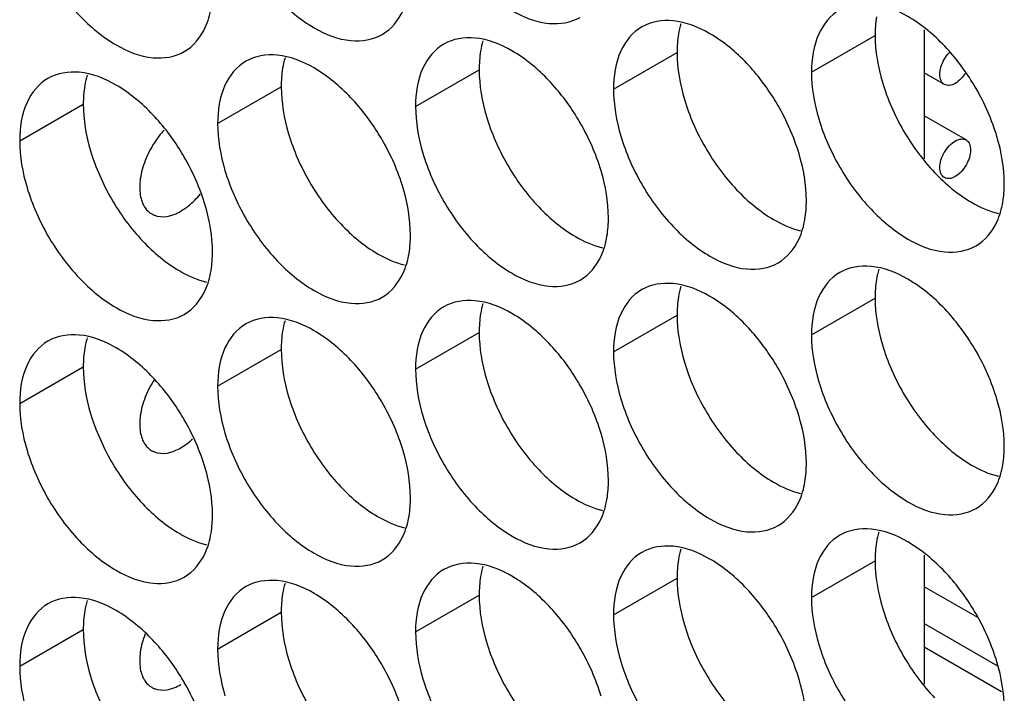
# Model space of a CAD drawing. Header units: inches. Extents: x 0 to 34, y 0 to 22.
# Tile 56 of 118: x 15.737 to 15.907, y 14.59 to 14.706. Entities that reach past the tile are written whole.
import ezdxf

# ---------------------------------------------------------------- set-up
doc = ezdxf.new("R2010")
doc.units = ezdxf.units.IN
doc.header["$LTSCALE"] = 1.87
doc.header["$MEASUREMENT"] = 0
doc.layers.get('0').update_dxf_attribs({"linetype": 'CONTINUOUS'})

msp = doc.modelspace()

# ---------------------------------------------------------------- linework, layer by layer
at = {"color": 3, "linetype": 'CONTINUOUS'}
for p, q in [((15.89302, 14.70407), (15.89302, 14.68183)), ((15.89302, 14.61344), (15.89302, 14.5912))]:
    msp.add_line(p, q, dxfattribs=at)
at = {"color": 7, "linetype": 'CONTINUOUS'}
for p, q in [((15.87358, 14.69676), (15.88454, 14.70309)), ((15.83946, 14.6938), (15.85042, 14.70013)), ((15.80534, 14.69084), (15.8163, 14.69717)), ((15.89648, 14.69464), (15.89302, 14.69663)), ((15.77123, 14.68789), (15.78219, 14.69422)), ((15.73711, 14.68493), (15.74807, 14.69126)), ((15.90023, 14.68506), (15.89302, 14.68922)), ((15.87358, 14.65145), (15.88454, 14.65777)), ((15.83946, 14.64849), (15.85042, 14.65482)), ((15.80534, 14.64553), (15.8163, 14.65186)), ((15.77123, 14.64257), (15.78219, 14.6489)), ((15.73711, 14.63961), (15.74807, 14.64594)), ((15.87358, 14.60613), (15.88454, 14.61246)), ((15.83946, 14.60317), (15.85042, 14.6095)), ((15.90223, 14.60267), (15.89302, 14.60798)), ((15.80534, 14.60022), (15.8163, 14.60654)), ((15.77123, 14.59726), (15.78219, 14.60359)), ((15.89302, 14.60165), (15.90565, 14.59436)), ((15.73711, 14.5943), (15.74807, 14.60063)), ((15.89302, 14.59763), (15.90634, 14.58994))]:
    msp.add_line(p, q, dxfattribs=at)
for points, knots in [([(15.80661, 14.72809), (15.80747, 14.72518), (15.80992, 14.71962), (15.81514, 14.71249), (15.82133, 14.7073), (15.82779, 14.70465), (15.83212, 14.7053), (15.83371, 14.70621)], [0, 0, 0, 0, 0.235115, 0.470233, 0.682481, 0.857347, 1, 1, 1, 1]), ([(15.77249, 14.72513), (15.77335, 14.72222), (15.77581, 14.71666), (15.78103, 14.70953), (15.78721, 14.70434), (15.79367, 14.70169), (15.79801, 14.70234), (15.79959, 14.70326)], [0, 0, 0, 0, 0.235115, 0.470233, 0.682481, 0.857347, 1, 1, 1, 1]), ([(15.73837, 14.72217), (15.73924, 14.71926), (15.74169, 14.7137), (15.74691, 14.70657), (15.75309, 14.70139), (15.75955, 14.69873), (15.76389, 14.69938), (15.76548, 14.7003)], [0, 0, 0, 0, 0.235115, 0.470233, 0.682481, 0.857347, 1, 1, 1, 1]), ([(15.79959, 14.70326), (15.80118, 14.70417), (15.8032, 14.7067), (15.80402, 14.70963), (15.80422, 14.71081)], [0, 0, 0, 0, 0.608607, 1, 1, 1, 1]), ([(15.89656, 14.70122), (15.89468, 14.7032), (15.89083, 14.70643), (15.88611, 14.70837), (15.88384, 14.70856)], [0, 0, 0, 0, 0.548282, 1, 1, 1, 1]), ([(15.76548, 14.7003), (15.76706, 14.70121), (15.76908, 14.70374), (15.76991, 14.70668), (15.7701, 14.70785)], [0, 0, 0, 0, 0.608607, 1, 1, 1, 1]), ([(15.87845, 14.70752), (15.87686, 14.7066), (15.87413, 14.70317), (15.87358, 14.699), (15.87358, 14.69676)], [0, 0, 0, 0, 0.44922, 1, 1, 1, 1]), ([(15.86244, 14.69826), (15.86056, 14.70024), (15.85671, 14.70347), (15.85199, 14.70541), (15.84972, 14.70561)], [0, 0, 0, 0, 0.548282, 1, 1, 1, 1]), ([(15.84433, 14.70456), (15.84274, 14.70364), (15.84001, 14.70022), (15.83946, 14.69605), (15.83946, 14.6938)], [0, 0, 0, 0, 0.44922, 1, 1, 1, 1]), ([(15.81021, 14.7016), (15.80862, 14.70069), (15.80589, 14.69726), (15.80534, 14.69309), (15.80534, 14.69084)], [0, 0, 0, 0, 0.44922, 1, 1, 1, 1]), ([(15.82832, 14.69531), (15.82644, 14.69729), (15.82259, 14.70051), (15.81787, 14.70245), (15.8156, 14.70265)], [0, 0, 0, 0, 0.548282, 1, 1, 1, 1]), ([(15.89648, 14.69464), (15.89622, 14.69479), (15.89579, 14.69533), (15.89564, 14.69644), (15.89586, 14.6977), (15.89643, 14.699), (15.89701, 14.69978), (15.89735, 14.70014), (15.89735, 14.70015)], [0, 0, 0, 0, 0.142091, 0.316307, 0.527769, 0.762021, 0.996277, 1, 1, 1, 1]), ([(15.77609, 14.69864), (15.7745, 14.69773), (15.77177, 14.6943), (15.77123, 14.69013), (15.77123, 14.68789)], [0, 0, 0, 0, 0.44922, 1, 1, 1, 1]), ([(15.7942, 14.69235), (15.79232, 14.69433), (15.78848, 14.69755), (15.78376, 14.69949), (15.78148, 14.69969)], [0, 0, 0, 0, 0.548282, 1, 1, 1, 1]), ([(15.76008, 14.68939), (15.75821, 14.69137), (15.75436, 14.6946), (15.74964, 14.69654), (15.74737, 14.69673)], [0, 0, 0, 0, 0.548282, 1, 1, 1, 1]), ([(15.90005, 14.69652), (15.89985, 14.69621), (15.89935, 14.69557), (15.89873, 14.69504), (15.89835, 14.69482)], [0, 0, 0, 0, 0.460588, 1, 1, 1, 1]), ([(15.74197, 14.69569), (15.74039, 14.69477), (15.73765, 14.69134), (15.73711, 14.68717), (15.73711, 14.68493)], [0, 0, 0, 0, 0.44922, 1, 1, 1, 1]), ([(15.89835, 14.69482), (15.89804, 14.69465), (15.89742, 14.69439), (15.89673, 14.69449), (15.89648, 14.69464)], [0, 0, 0, 0, 0.550728, 1, 1, 1, 1]), ([(15.90555, 14.68564), (15.90468, 14.68855), (15.9033, 14.6917), (15.90154, 14.69464), (15.90133, 14.69498)], [0, 0, 0, 0, 0.882712, 1, 1, 1, 1]), ([(15.87143, 14.68269), (15.87057, 14.68559), (15.86918, 14.68874), (15.86742, 14.69168), (15.86721, 14.69203)], [0, 0, 0, 0, 0.882712, 1, 1, 1, 1]), ([(15.83731, 14.67973), (15.83645, 14.68263), (15.83506, 14.68578), (15.8333, 14.68873), (15.83309, 14.68907)], [0, 0, 0, 0, 0.882712, 1, 1, 1, 1]), ([(15.87484, 14.68869), (15.87571, 14.68578), (15.87816, 14.68022), (15.88338, 14.67309), (15.88956, 14.6679), (15.89602, 14.66525), (15.90036, 14.6659), (15.90195, 14.66681)], [0, 0, 0, 0, 0.235115, 0.470233, 0.682481, 0.857347, 1, 1, 1, 1]), ([(15.76201, 14.68678), (15.76138, 14.6861), (15.76011, 14.68444), (15.75866, 14.68161), (15.75779, 14.67851), (15.75772, 14.67567), (15.75844, 14.67348), (15.75943, 14.67256), (15.75987, 14.6723)], [0, 0, 0, 0, 0.171018, 0.385037, 0.586418, 0.761602, 0.905913, 1, 1, 1, 1]), ([(15.80319, 14.67677), (15.80233, 14.67968), (15.80094, 14.68283), (15.79919, 14.68577), (15.79897, 14.68611)], [0, 0, 0, 0, 0.882712, 1, 1, 1, 1]), ([(15.84073, 14.68573), (15.84159, 14.68282), (15.84404, 14.67726), (15.84926, 14.67013), (15.85544, 14.66495), (15.8619, 14.66229), (15.86624, 14.66294), (15.86783, 14.66386)], [0, 0, 0, 0, 0.235115, 0.470233, 0.682481, 0.857347, 1, 1, 1, 1]), ([(15.89648, 14.67857), (15.89622, 14.67871), (15.89579, 14.67926), (15.89564, 14.68036), (15.89586, 14.68163), (15.89643, 14.68292), (15.89726, 14.68406), (15.89797, 14.68466), (15.89835, 14.68488)], [0, 0, 0, 0, 0.11765, 0.261899, 0.436986, 0.630945, 0.824906, 1, 1, 1, 1]), ([(15.89835, 14.68488), (15.89866, 14.68505), (15.89928, 14.68531), (15.89997, 14.68521), (15.90023, 14.68506)], [0, 0, 0, 0, 0.550728, 1, 1, 1, 1]), ([(15.90023, 14.68506), (15.90048, 14.68492), (15.90091, 14.68437), (15.90106, 14.68326), (15.90084, 14.682), (15.90027, 14.6807), (15.89944, 14.67957), (15.89873, 14.67897), (15.89835, 14.67875)], [0, 0, 0, 0, 0.11765, 0.261899, 0.436986, 0.630945, 0.824906, 1, 1, 1, 1]), ([(15.76908, 14.67381), (15.76821, 14.67672), (15.76682, 14.67987), (15.76507, 14.68281), (15.76486, 14.68315)], [0, 0, 0, 0, 0.882712, 1, 1, 1, 1]), ([(15.80661, 14.68277), (15.80747, 14.67987), (15.80992, 14.67431), (15.81514, 14.66717), (15.82133, 14.66199), (15.82779, 14.65933), (15.83212, 14.65998), (15.83371, 14.6609)], [0, 0, 0, 0, 0.235115, 0.470233, 0.682481, 0.857347, 1, 1, 1, 1]), ([(15.77249, 14.67981), (15.77335, 14.67691), (15.77581, 14.67135), (15.78103, 14.66421), (15.78721, 14.65903), (15.79367, 14.65638), (15.79801, 14.65703), (15.79959, 14.65794)], [0, 0, 0, 0, 0.235115, 0.470233, 0.682481, 0.857347, 1, 1, 1, 1]), ([(15.89835, 14.67875), (15.89804, 14.67857), (15.89742, 14.67832), (15.89673, 14.67842), (15.89648, 14.67857)], [0, 0, 0, 0, 0.550728, 1, 1, 1, 1]), ([(15.73837, 14.67686), (15.73924, 14.67395), (15.74169, 14.66839), (15.74691, 14.66126), (15.75309, 14.65607), (15.75955, 14.65342), (15.76389, 14.65407), (15.76548, 14.65498)], [0, 0, 0, 0, 0.235115, 0.470233, 0.682481, 0.857347, 1, 1, 1, 1]), ([(15.76486, 14.67279), (15.76575, 14.6733), (15.76694, 14.67427), (15.76796, 14.67539), (15.76827, 14.67577)], [0, 0, 0, 0, 0.675759, 1, 1, 1, 1]), ([(15.75987, 14.6723), (15.76001, 14.67221), (15.76081, 14.67182), (15.76264, 14.67173), (15.76412, 14.67236), (15.76486, 14.67279)], [0, 0, 0, 0, 0.09537, 0.504854, 1, 1, 1, 1]), ([(15.90195, 14.66681), (15.90353, 14.66773), (15.90555, 14.67026), (15.90638, 14.67319), (15.90657, 14.67436)], [0, 0, 0, 0, 0.608607, 1, 1, 1, 1]), ([(15.86783, 14.66386), (15.86942, 14.66477), (15.87143, 14.6673), (15.87226, 14.67024), (15.87245, 14.67141)], [0, 0, 0, 0, 0.608607, 1, 1, 1, 1]), ([(15.83371, 14.6609), (15.8353, 14.66181), (15.83732, 14.66434), (15.83814, 14.66728), (15.83833, 14.66845)], [0, 0, 0, 0, 0.608607, 1, 1, 1, 1]), ([(15.79959, 14.65794), (15.80118, 14.65886), (15.8032, 14.66139), (15.80402, 14.66432), (15.80422, 14.66549)], [0, 0, 0, 0, 0.608607, 1, 1, 1, 1]), ([(15.89656, 14.65591), (15.89468, 14.65789), (15.89083, 14.66111), (15.88611, 14.66305), (15.88384, 14.66325)], [0, 0, 0, 0, 0.548282, 1, 1, 1, 1]), ([(15.76548, 14.65498), (15.76706, 14.6559), (15.76908, 14.65843), (15.76991, 14.66136), (15.7701, 14.66253)], [0, 0, 0, 0, 0.608607, 1, 1, 1, 1]), ([(15.87845, 14.6622), (15.87686, 14.66129), (15.87413, 14.65786), (15.87358, 14.65369), (15.87358, 14.65145)], [0, 0, 0, 0, 0.44922, 1, 1, 1, 1]), ([(15.84433, 14.65925), (15.84274, 14.65833), (15.84001, 14.6549), (15.83946, 14.65073), (15.83946, 14.64849)], [0, 0, 0, 0, 0.44922, 1, 1, 1, 1]), ([(15.86244, 14.65295), (15.86056, 14.65493), (15.85671, 14.65816), (15.85199, 14.6601), (15.84972, 14.66029)], [0, 0, 0, 0, 0.548282, 1, 1, 1, 1]), ([(15.81021, 14.65629), (15.80862, 14.65537), (15.80589, 14.65194), (15.80534, 14.64777), (15.80534, 14.64553)], [0, 0, 0, 0, 0.44922, 1, 1, 1, 1]), ([(15.82832, 14.64999), (15.82644, 14.65197), (15.82259, 14.6552), (15.81787, 14.65714), (15.8156, 14.65733)], [0, 0, 0, 0, 0.548282, 1, 1, 1, 1]), ([(15.7942, 14.64703), (15.79232, 14.64902), (15.78848, 14.65224), (15.78376, 14.65418), (15.78148, 14.65438)], [0, 0, 0, 0, 0.548282, 1, 1, 1, 1]), ([(15.77609, 14.65333), (15.7745, 14.65241), (15.77177, 14.64899), (15.77123, 14.64482), (15.77123, 14.64257)], [0, 0, 0, 0, 0.44922, 1, 1, 1, 1]), ([(15.76008, 14.64408), (15.75821, 14.64606), (15.75436, 14.64928), (15.74964, 14.65122), (15.74737, 14.65142)], [0, 0, 0, 0, 0.548282, 1, 1, 1, 1]), ([(15.74197, 14.65037), (15.74039, 14.64946), (15.73765, 14.64603), (15.73711, 14.64186), (15.73711, 14.63961)], [0, 0, 0, 0, 0.44922, 1, 1, 1, 1]), ([(15.90555, 14.64033), (15.90468, 14.64324), (15.9033, 14.64639), (15.90154, 14.64933), (15.90133, 14.64967)], [0, 0, 0, 0, 0.882712, 1, 1, 1, 1]), ([(15.87143, 14.63737), (15.87057, 14.64028), (15.86918, 14.64343), (15.86742, 14.64637), (15.86721, 14.64671)], [0, 0, 0, 0, 0.882712, 1, 1, 1, 1]), ([(15.76032, 14.64376), (15.75969, 14.64279), (15.75866, 14.64078), (15.75779, 14.63769), (15.75772, 14.63485), (15.75844, 14.63265), (15.75943, 14.63173), (15.75987, 14.63147)], [0, 0, 0, 0, 0.258208, 0.501122, 0.712436, 0.886509, 1, 1, 1, 1]), ([(15.83731, 14.63441), (15.83645, 14.63732), (15.83506, 14.64047), (15.8333, 14.64341), (15.83309, 14.64375)], [0, 0, 0, 0, 0.882712, 1, 1, 1, 1]), ([(15.87484, 14.64337), (15.87571, 14.64047), (15.87816, 14.63491), (15.88338, 14.62777), (15.88956, 14.62259), (15.89602, 14.61994), (15.90036, 14.62058), (15.90195, 14.6215)], [0, 0, 0, 0, 0.235115, 0.470233, 0.682481, 0.857347, 1, 1, 1, 1]), ([(15.80319, 14.63146), (15.80233, 14.63436), (15.80094, 14.63751), (15.79919, 14.64045), (15.79897, 14.6408)], [0, 0, 0, 0, 0.882712, 1, 1, 1, 1]), ([(15.84073, 14.64042), (15.84159, 14.63751), (15.84404, 14.63195), (15.84926, 14.62482), (15.85544, 14.61963), (15.8619, 14.61698), (15.86624, 14.61763), (15.86783, 14.61854)], [0, 0, 0, 0, 0.235115, 0.470233, 0.682481, 0.857347, 1, 1, 1, 1]), ([(15.76908, 14.6285), (15.76821, 14.6314), (15.76682, 14.63455), (15.76507, 14.6375), (15.76486, 14.63784)], [0, 0, 0, 0, 0.882712, 1, 1, 1, 1]), ([(15.80661, 14.63746), (15.80747, 14.63455), (15.80992, 14.62899), (15.81514, 14.62186), (15.82133, 14.61667), (15.82779, 14.61402), (15.83212, 14.61467), (15.83371, 14.61558)], [0, 0, 0, 0, 0.235115, 0.470233, 0.682481, 0.857347, 1, 1, 1, 1]), ([(15.77249, 14.6345), (15.77335, 14.63159), (15.77581, 14.62603), (15.78103, 14.6189), (15.78721, 14.61372), (15.79367, 14.61106), (15.79801, 14.61171), (15.79959, 14.61263)], [0, 0, 0, 0, 0.235115, 0.470233, 0.682481, 0.857347, 1, 1, 1, 1]), ([(15.73837, 14.63154), (15.73924, 14.62864), (15.74169, 14.62308), (15.74691, 14.61594), (15.75309, 14.61076), (15.75955, 14.6081), (15.76389, 14.60875), (15.76548, 14.60967)], [0, 0, 0, 0, 0.235115, 0.470233, 0.682481, 0.857347, 1, 1, 1, 1]), ([(15.75987, 14.63147), (15.76001, 14.63139), (15.76081, 14.63099), (15.76264, 14.63091), (15.76412, 14.63154), (15.76486, 14.63197)], [0, 0, 0, 0, 0.09537, 0.504854, 1, 1, 1, 1]), ([(15.90195, 14.6215), (15.90353, 14.62242), (15.90555, 14.62495), (15.90638, 14.62788), (15.90657, 14.62905)], [0, 0, 0, 0, 0.608607, 1, 1, 1, 1]), ([(15.86783, 14.61854), (15.86942, 14.61946), (15.87143, 14.62199), (15.87226, 14.62492), (15.87245, 14.62609)], [0, 0, 0, 0, 0.608607, 1, 1, 1, 1]), ([(15.83371, 14.61558), (15.8353, 14.6165), (15.83732, 14.61903), (15.83814, 14.62196), (15.83833, 14.62313)], [0, 0, 0, 0, 0.608607, 1, 1, 1, 1]), ([(15.79959, 14.61263), (15.80118, 14.61354), (15.8032, 14.61607), (15.80402, 14.61901), (15.80422, 14.62018)], [0, 0, 0, 0, 0.608607, 1, 1, 1, 1]), ([(15.76548, 14.60967), (15.76706, 14.61058), (15.76908, 14.61311), (15.76991, 14.61605), (15.7701, 14.61722)], [0, 0, 0, 0, 0.608607, 1, 1, 1, 1]), ([(15.87845, 14.61689), (15.87686, 14.61597), (15.87413, 14.61255), (15.87358, 14.60838), (15.87358, 14.60613)], [0, 0, 0, 0, 0.44922, 1, 1, 1, 1]), ([(15.89656, 14.61059), (15.89468, 14.61257), (15.89083, 14.6158), (15.88611, 14.61774), (15.88384, 14.61794)], [0, 0, 0, 0, 0.548282, 1, 1, 1, 1]), ([(15.84433, 14.61393), (15.84274, 14.61302), (15.84001, 14.60959), (15.83946, 14.60542), (15.83946, 14.60317)], [0, 0, 0, 0, 0.44922, 1, 1, 1, 1]), ([(15.86244, 14.60763), (15.86056, 14.60962), (15.85671, 14.61284), (15.85199, 14.61478), (15.84972, 14.61498)], [0, 0, 0, 0, 0.548282, 1, 1, 1, 1]), ([(15.82832, 14.60468), (15.82644, 14.60666), (15.82259, 14.60988), (15.81787, 14.61182), (15.8156, 14.61202)], [0, 0, 0, 0, 0.548282, 1, 1, 1, 1]), ([(15.81021, 14.61097), (15.80862, 14.61006), (15.80589, 14.60663), (15.80534, 14.60246), (15.80534, 14.60022)], [0, 0, 0, 0, 0.44922, 1, 1, 1, 1]), ([(15.7942, 14.60172), (15.79232, 14.6037), (15.78848, 14.60693), (15.78376, 14.60887), (15.78148, 14.60906)], [0, 0, 0, 0, 0.548282, 1, 1, 1, 1]), ([(15.77609, 14.60802), (15.7745, 14.6071), (15.77177, 14.60367), (15.77123, 14.5995), (15.77123, 14.59726)], [0, 0, 0, 0, 0.44922, 1, 1, 1, 1]), ([(15.74197, 14.60506), (15.74039, 14.60414), (15.73765, 14.60071), (15.73711, 14.59654), (15.73711, 14.5943)], [0, 0, 0, 0, 0.44922, 1, 1, 1, 1]), ([(15.76008, 14.59876), (15.75821, 14.60074), (15.75436, 14.60397), (15.74964, 14.60591), (15.74737, 14.6061)], [0, 0, 0, 0, 0.548282, 1, 1, 1, 1]), ([(15.90555, 14.59502), (15.90468, 14.59792), (15.9033, 14.60107), (15.90154, 14.60401), (15.90133, 14.60436)], [0, 0, 0, 0, 0.882712, 1, 1, 1, 1]), ([(15.75874, 14.59985), (15.75834, 14.59883), (15.75779, 14.59686), (15.75772, 14.59402), (15.75844, 14.59183), (15.75943, 14.59091), (15.75987, 14.59065)], [0, 0, 0, 0, 0.327137, 0.612147, 0.846928, 1, 1, 1, 1]), ([(15.87143, 14.59206), (15.87057, 14.59496), (15.86918, 14.59811), (15.86742, 14.60106), (15.86721, 14.6014)], [0, 0, 0, 0, 0.882712, 1, 1, 1, 1]), ([(15.83731, 14.5891), (15.83645, 14.59201), (15.83506, 14.59516), (15.8333, 14.5981), (15.83309, 14.59844)], [0, 0, 0, 0, 0.882712, 1, 1, 1, 1]), ([(15.87484, 14.59806), (15.87571, 14.59515), (15.87816, 14.58959), (15.88338, 14.58246), (15.88956, 14.57728), (15.89602, 14.57462), (15.90036, 14.57527), (15.90195, 14.57619)], [0, 0, 0, 0, 0.235115, 0.470233, 0.682481, 0.857347, 1, 1, 1, 1]), ([(15.80319, 14.58614), (15.80233, 14.58905), (15.80094, 14.5922), (15.79919, 14.59514), (15.79897, 14.59548)], [0, 0, 0, 0, 0.882712, 1, 1, 1, 1]), ([(15.84073, 14.5951), (15.84159, 14.5922), (15.84404, 14.58664), (15.84926, 14.5795), (15.85544, 14.57432), (15.8619, 14.57166), (15.86624, 14.57231), (15.86783, 14.57323)], [0, 0, 0, 0, 0.235115, 0.470233, 0.682481, 0.857347, 1, 1, 1, 1]), ([(15.76908, 14.58318), (15.76821, 14.58609), (15.76682, 14.58924), (15.76507, 14.59218), (15.76486, 14.59252)], [0, 0, 0, 0, 0.882712, 1, 1, 1, 1]), ([(15.80661, 14.59214), (15.80747, 14.58924), (15.80992, 14.58368), (15.81514, 14.57654), (15.82133, 14.57136), (15.82779, 14.56871), (15.83212, 14.56935), (15.83371, 14.57027)], [0, 0, 0, 0, 0.235115, 0.470233, 0.682481, 0.857347, 1, 1, 1, 1]), ([(15.75987, 14.59065), (15.76001, 14.59056), (15.76081, 14.59017), (15.76264, 14.59009), (15.76412, 14.59071), (15.76486, 14.59114)], [0, 0, 0, 0, 0.09537, 0.504854, 1, 1, 1, 1])]:
    msp.add_open_spline(points, degree=3, knots=knots, dxfattribs=at)
for points in [[(15.84972, 14.70561), (15.84786, 14.70577), (15.84592, 14.70548), (15.84433, 14.70456)], [(15.8156, 14.70265), (15.81375, 14.70281), (15.8118, 14.70252), (15.81021, 14.7016)], [(15.90133, 14.69498), (15.89995, 14.69722), (15.89836, 14.69932), (15.89656, 14.70122)], [(15.78148, 14.69969), (15.77963, 14.69985), (15.77768, 14.69956), (15.77609, 14.69864)], [(15.86721, 14.69203), (15.86583, 14.69426), (15.86424, 14.69636), (15.86244, 14.69826)], [(15.74737, 14.69673), (15.74551, 14.69689), (15.74356, 14.6966), (15.74197, 14.69569)], [(15.87358, 14.69676), (15.87358, 14.69404), (15.87406, 14.69131), (15.87484, 14.68869)], [(15.83309, 14.68907), (15.83172, 14.6913), (15.83012, 14.6934), (15.82832, 14.69531)], [(15.83946, 14.6938), (15.83946, 14.69108), (15.83995, 14.68835), (15.84073, 14.68573)], [(15.79897, 14.68611), (15.7976, 14.68834), (15.79601, 14.69044), (15.7942, 14.69235)], [(15.80534, 14.69084), (15.80534, 14.68812), (15.80583, 14.68539), (15.80661, 14.68277)], [(15.76486, 14.68315), (15.76348, 14.68538), (15.76189, 14.68749), (15.76008, 14.68939)], [(15.77123, 14.68789), (15.77123, 14.68516), (15.77171, 14.68244), (15.77249, 14.67981)], [(15.73711, 14.68493), (15.73711, 14.68221), (15.73759, 14.67948), (15.73837, 14.67686)], [(15.90681, 14.67757), (15.90681, 14.6803), (15.90633, 14.68302), (15.90555, 14.68564)], [(15.8727, 14.67461), (15.8727, 14.67734), (15.87221, 14.68006), (15.87143, 14.68269)], [(15.83858, 14.67166), (15.83858, 14.67438), (15.83809, 14.67711), (15.83731, 14.67973)], [(15.80446, 14.6687), (15.80446, 14.67142), (15.80397, 14.67415), (15.80319, 14.67677)], [(15.90657, 14.67436), (15.90675, 14.67543), (15.90681, 14.6765), (15.90681, 14.67757)], [(15.87245, 14.67141), (15.87263, 14.67247), (15.8727, 14.67355), (15.8727, 14.67461)], [(15.77034, 14.66574), (15.77034, 14.66846), (15.76986, 14.67119), (15.76908, 14.67381)], [(15.83833, 14.66845), (15.83851, 14.66951), (15.83858, 14.67059), (15.83858, 14.67166)], [(15.80422, 14.66549), (15.80439, 14.66655), (15.80446, 14.66763), (15.80446, 14.6687)], [(15.7701, 14.66253), (15.77027, 14.66359), (15.77034, 14.66467), (15.77034, 14.66574)], [(15.88384, 14.66325), (15.88198, 14.66341), (15.88003, 14.66312), (15.87845, 14.6622)], [(15.84972, 14.66029), (15.84786, 14.66045), (15.84592, 14.66016), (15.84433, 14.65925)], [(15.8156, 14.65733), (15.81375, 14.65749), (15.8118, 14.6572), (15.81021, 14.65629)], [(15.90133, 14.64967), (15.89995, 14.6519), (15.89836, 14.654), (15.89656, 14.65591)], [(15.78148, 14.65438), (15.77963, 14.65454), (15.77768, 14.65425), (15.77609, 14.65333)], [(15.86721, 14.64671), (15.86583, 14.64894), (15.86424, 14.65104), (15.86244, 14.65295)], [(15.74737, 14.65142), (15.74551, 14.65158), (15.74356, 14.65129), (15.74197, 14.65037)], [(15.87358, 14.65145), (15.87358, 14.64872), (15.87406, 14.646), (15.87484, 14.64337)], [(15.83309, 14.64375), (15.83172, 14.64599), (15.83012, 14.64809), (15.82832, 14.64999)], [(15.83946, 14.64849), (15.83946, 14.64576), (15.83995, 14.64304), (15.84073, 14.64042)], [(15.79897, 14.6408), (15.7976, 14.64303), (15.79601, 14.64513), (15.7942, 14.64703)], [(15.76486, 14.63784), (15.76348, 14.64007), (15.76189, 14.64217), (15.76008, 14.64408)], [(15.80534, 14.64553), (15.80534, 14.64281), (15.80583, 14.64008), (15.80661, 14.63746)], [(15.77123, 14.64257), (15.77123, 14.63985), (15.77171, 14.63712), (15.77249, 14.6345)], [(15.73711, 14.63961), (15.73711, 14.63689), (15.73759, 14.63417), (15.73837, 14.63154)], [(15.90681, 14.63226), (15.90681, 14.63498), (15.90633, 14.63771), (15.90555, 14.64033)], [(15.8727, 14.6293), (15.8727, 14.63202), (15.87221, 14.63475), (15.87143, 14.63737)], [(15.83858, 14.62634), (15.83858, 14.62907), (15.83809, 14.63179), (15.83731, 14.63441)], [(15.76486, 14.63197), (15.7656, 14.63239), (15.76629, 14.63292), (15.76692, 14.63351)], [(15.90657, 14.62905), (15.90675, 14.63011), (15.90681, 14.63119), (15.90681, 14.63226)], [(15.80446, 14.62338), (15.80446, 14.62611), (15.80397, 14.62883), (15.80319, 14.63146)], [(15.87245, 14.62609), (15.87263, 14.62715), (15.8727, 14.62823), (15.8727, 14.6293)], [(15.77034, 14.62043), (15.77034, 14.62315), (15.76986, 14.62588), (15.76908, 14.6285)], [(15.83833, 14.62313), (15.83851, 14.6242), (15.83858, 14.62527), (15.83858, 14.62634)], [(15.80422, 14.62018), (15.80439, 14.62124), (15.80446, 14.62232), (15.80446, 14.62338)], [(15.7701, 14.61722), (15.77027, 14.61828), (15.77034, 14.61936), (15.77034, 14.62043)], [(15.88384, 14.61794), (15.88198, 14.6181), (15.88003, 14.6178), (15.87845, 14.61689)], [(15.84972, 14.61498), (15.84786, 14.61514), (15.84592, 14.61485), (15.84433, 14.61393)], [(15.8156, 14.61202), (15.81375, 14.61218), (15.8118, 14.61189), (15.81021, 14.61097)], [(15.90133, 14.60436), (15.89995, 14.60659), (15.89836, 14.60869), (15.89656, 14.61059)], [(15.78148, 14.60906), (15.77963, 14.60922), (15.77768, 14.60893), (15.77609, 14.60802)], [(15.86721, 14.6014), (15.86583, 14.60363), (15.86424, 14.60573), (15.86244, 14.60763)], [(15.74737, 14.6061), (15.74551, 14.60626), (15.74356, 14.60597), (15.74197, 14.60506)], [(15.87358, 14.60613), (15.87358, 14.60341), (15.87406, 14.60068), (15.87484, 14.59806)], [(15.83309, 14.59844), (15.83172, 14.60067), (15.83012, 14.60277), (15.82832, 14.60468)], [(15.83946, 14.60317), (15.83946, 14.60045), (15.83995, 14.59772), (15.84073, 14.5951)], [(15.79897, 14.59548), (15.7976, 14.59771), (15.79601, 14.59982), (15.7942, 14.60172)], [(15.80534, 14.60022), (15.80534, 14.59749), (15.80583, 14.59477), (15.80661, 14.59214)], [(15.76486, 14.59252), (15.76348, 14.59476), (15.76189, 14.59686), (15.76008, 14.59876)], [(15.77123, 14.59726), (15.77123, 14.59453), (15.77171, 14.59181), (15.77249, 14.58919)], [(15.90681, 14.58694), (15.90681, 14.58967), (15.90633, 14.59239), (15.90555, 14.59502)], [(15.73711, 14.5943), (15.73711, 14.59158), (15.73759, 14.58885), (15.73837, 14.58623)], [(15.8727, 14.58399), (15.8727, 14.58671), (15.87221, 14.58943), (15.87143, 14.59206)]]:
    msp.add_open_spline(points, degree=3, dxfattribs=at)
at = {"color": 3, "linetype": 'CONTINUOUS'}
for points in [[(15.85107, 14.70512), (15.8509, 14.70454), (15.85076, 14.70394), (15.85066, 14.70334)], [(15.88478, 14.7063), (15.88461, 14.70523), (15.88454, 14.70416), (15.88454, 14.70309)], [(15.85066, 14.70334), (15.85049, 14.70228), (15.85042, 14.7012), (15.85042, 14.70013)], [(15.81696, 14.70216), (15.81678, 14.70158), (15.81665, 14.70098), (15.81655, 14.70038)], [(15.88454, 14.70309), (15.88454, 14.70036), (15.88502, 14.69764), (15.8858, 14.69502)], [(15.81655, 14.70038), (15.81637, 14.69932), (15.8163, 14.69824), (15.8163, 14.69717)], [(15.85042, 14.70013), (15.85042, 14.69741), (15.85091, 14.69468), (15.85169, 14.69206)], [(15.78284, 14.69921), (15.78266, 14.69862), (15.78253, 14.69802), (15.78243, 14.69742)], [(15.78243, 14.69742), (15.78225, 14.69636), (15.78219, 14.69528), (15.78219, 14.69422)], [(15.8163, 14.69717), (15.8163, 14.69445), (15.81679, 14.69172), (15.81757, 14.6891)], [(15.74872, 14.69625), (15.74854, 14.69566), (15.74841, 14.69507), (15.74831, 14.69446)], [(15.74831, 14.69446), (15.74814, 14.6934), (15.74807, 14.69232), (15.74807, 14.69126)], [(15.78219, 14.69422), (15.78219, 14.69149), (15.78267, 14.68877), (15.78345, 14.68614)], [(15.74807, 14.69126), (15.74807, 14.68853), (15.74855, 14.68581), (15.74933, 14.68318)], [(15.88519, 14.66277), (15.88502, 14.66218), (15.88488, 14.66158), (15.88478, 14.66098)], [(15.88478, 14.66098), (15.88461, 14.65992), (15.88454, 14.65884), (15.88454, 14.65777)], [(15.85107, 14.65981), (15.8509, 14.65922), (15.85076, 14.65863), (15.85066, 14.65802)], [(15.85066, 14.65802), (15.85049, 14.65696), (15.85042, 14.65588), (15.85042, 14.65482)], [(15.88454, 14.65777), (15.88454, 14.65505), (15.88502, 14.65232), (15.8858, 14.6497)], [(15.81696, 14.65685), (15.81678, 14.65626), (15.81665, 14.65567), (15.81655, 14.65507)], [(15.81655, 14.65507), (15.81637, 14.654), (15.8163, 14.65293), (15.8163, 14.65186)], [(15.85042, 14.65482), (15.85042, 14.65209), (15.85091, 14.64937), (15.85169, 14.64674)], [(15.78284, 14.65389), (15.78266, 14.65331), (15.78253, 14.65271), (15.78243, 14.65211)], [(15.74872, 14.65093), (15.74854, 14.65035), (15.74841, 14.64975), (15.74831, 14.64915)], [(15.78243, 14.65211), (15.78225, 14.65105), (15.78219, 14.64997), (15.78219, 14.6489)], [(15.8163, 14.65186), (15.8163, 14.64913), (15.81679, 14.64641), (15.81757, 14.64379)], [(15.74831, 14.64915), (15.74814, 14.64809), (15.74807, 14.64701), (15.74807, 14.64594)], [(15.78219, 14.6489), (15.78219, 14.64618), (15.78267, 14.64345), (15.78345, 14.64083)], [(15.74807, 14.64594), (15.74807, 14.64322), (15.74855, 14.64049), (15.74933, 14.63787)], [(15.88519, 14.61745), (15.88502, 14.61687), (15.88488, 14.61627), (15.88478, 14.61567)], [(15.88478, 14.61567), (15.88461, 14.61461), (15.88454, 14.61353), (15.88454, 14.61246)], [(15.85107, 14.61449), (15.8509, 14.61391), (15.85076, 14.61331), (15.85066, 14.61271)], [(15.85066, 14.61271), (15.85049, 14.61165), (15.85042, 14.61057), (15.85042, 14.6095)], [(15.88454, 14.61246), (15.88454, 14.60974), (15.88502, 14.60701), (15.8858, 14.60439)], [(15.81696, 14.61154), (15.81678, 14.61095), (15.81665, 14.61035), (15.81655, 14.60975)], [(15.78284, 14.60858), (15.78266, 14.60799), (15.78253, 14.6074), (15.78243, 14.60679)], [(15.81655, 14.60975), (15.81637, 14.60869), (15.8163, 14.60761), (15.8163, 14.60654)], [(15.85042, 14.6095), (15.85042, 14.60678), (15.85091, 14.60405), (15.85169, 14.60143)], [(15.78243, 14.60679), (15.78225, 14.60573), (15.78219, 14.60465), (15.78219, 14.60359)], [(15.74872, 14.60562), (15.74854, 14.60503), (15.74841, 14.60444), (15.74831, 14.60384)], [(15.8163, 14.60654), (15.8163, 14.60382), (15.81679, 14.60109), (15.81757, 14.59847)], [(15.74831, 14.60384), (15.74814, 14.60277), (15.74807, 14.6017), (15.74807, 14.60063)], [(15.78219, 14.60359), (15.78219, 14.60086), (15.78267, 14.59814), (15.78345, 14.59551)], [(15.74807, 14.60063), (15.74807, 14.59791), (15.74855, 14.59518), (15.74933, 14.59256)]]:
    msp.add_open_spline(points, degree=3, dxfattribs=at)
for points, knots in [([(15.8858, 14.69502), (15.88667, 14.69211), (15.88912, 14.68655), (15.89272, 14.68163), (15.8948, 14.67944)], [0, 0, 0, 0, 0.499997, 1, 1, 1, 1]), ([(15.85169, 14.69206), (15.85255, 14.68915), (15.855, 14.68359), (15.8586, 14.67868), (15.86068, 14.67648)], [0, 0, 0, 0, 0.499997, 1, 1, 1, 1]), ([(15.81757, 14.6891), (15.81843, 14.68619), (15.82088, 14.68063), (15.82448, 14.67572), (15.82656, 14.67352)], [0, 0, 0, 0, 0.499997, 1, 1, 1, 1]), ([(15.78345, 14.68614), (15.78431, 14.68324), (15.78677, 14.67768), (15.79036, 14.67276), (15.79244, 14.67057)], [0, 0, 0, 0, 0.499997, 1, 1, 1, 1]), ([(15.74933, 14.68318), (15.7502, 14.68028), (15.75265, 14.67472), (15.75624, 14.6698), (15.75833, 14.66761)], [0, 0, 0, 0, 0.499997, 1, 1, 1, 1]), ([(15.8948, 14.67944), (15.89668, 14.67746), (15.90008, 14.6746), (15.90417, 14.67276), (15.90581, 14.67237)], [0, 0, 0, 0, 0.619597, 1, 1, 1, 1]), ([(15.86068, 14.67648), (15.86256, 14.6745), (15.86596, 14.67165), (15.87005, 14.6698), (15.87169, 14.66941)], [0, 0, 0, 0, 0.619597, 1, 1, 1, 1]), ([(15.82656, 14.67352), (15.82844, 14.67154), (15.83184, 14.66869), (15.83593, 14.66684), (15.83757, 14.66646)], [0, 0, 0, 0, 0.619597, 1, 1, 1, 1]), ([(15.79244, 14.67057), (15.79432, 14.66858), (15.79773, 14.66573), (15.80181, 14.66388), (15.80345, 14.6635)], [0, 0, 0, 0, 0.619597, 1, 1, 1, 1]), ([(15.75833, 14.66761), (15.7602, 14.66563), (15.76361, 14.66277), (15.7677, 14.66092), (15.76933, 14.66054)], [0, 0, 0, 0, 0.619597, 1, 1, 1, 1]), ([(15.8858, 14.6497), (15.88667, 14.6468), (15.88912, 14.64124), (15.89272, 14.63632), (15.8948, 14.63413)], [0, 0, 0, 0, 0.499997, 1, 1, 1, 1]), ([(15.85169, 14.64674), (15.85255, 14.64384), (15.855, 14.63828), (15.8586, 14.63336), (15.86068, 14.63117)], [0, 0, 0, 0, 0.499997, 1, 1, 1, 1]), ([(15.81757, 14.64379), (15.81843, 14.64088), (15.82088, 14.63532), (15.82448, 14.6304), (15.82656, 14.62821)], [0, 0, 0, 0, 0.499997, 1, 1, 1, 1]), ([(15.78345, 14.64083), (15.78431, 14.63792), (15.78677, 14.63236), (15.79036, 14.62745), (15.79244, 14.62525)], [0, 0, 0, 0, 0.499997, 1, 1, 1, 1]), ([(15.74933, 14.63787), (15.7502, 14.63496), (15.75265, 14.6294), (15.75624, 14.62449), (15.75833, 14.62229)], [0, 0, 0, 0, 0.499997, 1, 1, 1, 1]), ([(15.8948, 14.63413), (15.89668, 14.63214), (15.90008, 14.62929), (15.90417, 14.62744), (15.90581, 14.62706)], [0, 0, 0, 0, 0.619597, 1, 1, 1, 1]), ([(15.86068, 14.63117), (15.86256, 14.62919), (15.86596, 14.62633), (15.87005, 14.62448), (15.87169, 14.6241)], [0, 0, 0, 0, 0.619597, 1, 1, 1, 1]), ([(15.82656, 14.62821), (15.82844, 14.62623), (15.83184, 14.62337), (15.83593, 14.62153), (15.83757, 14.62114)], [0, 0, 0, 0, 0.619597, 1, 1, 1, 1]), ([(15.79244, 14.62525), (15.79432, 14.62327), (15.79773, 14.62042), (15.80181, 14.61857), (15.80345, 14.61818)], [0, 0, 0, 0, 0.619597, 1, 1, 1, 1]), ([(15.75833, 14.62229), (15.7602, 14.62031), (15.76361, 14.61746), (15.7677, 14.61561), (15.76933, 14.61523)], [0, 0, 0, 0, 0.619597, 1, 1, 1, 1]), ([(15.8858, 14.60439), (15.88667, 14.60148), (15.88912, 14.59592), (15.89272, 14.59101), (15.8948, 14.58881)], [0, 0, 0, 0, 0.499997, 1, 1, 1, 1]), ([(15.85169, 14.60143), (15.85255, 14.59852), (15.855, 14.59296), (15.8586, 14.58805), (15.86068, 14.58585)], [0, 0, 0, 0, 0.499997, 1, 1, 1, 1]), ([(15.81757, 14.59847), (15.81843, 14.59557), (15.82088, 14.59001), (15.82448, 14.58509), (15.82656, 14.5829)], [0, 0, 0, 0, 0.499997, 1, 1, 1, 1]), ([(15.78345, 14.59551), (15.78431, 14.59261), (15.78677, 14.58705), (15.79036, 14.58213), (15.79244, 14.57994)], [0, 0, 0, 0, 0.499997, 1, 1, 1, 1]), ([(15.74933, 14.59256), (15.7502, 14.58965), (15.75265, 14.58409), (15.75624, 14.57918), (15.75833, 14.57698)], [0, 0, 0, 0, 0.499997, 1, 1, 1, 1])]:
    msp.add_open_spline(points, degree=3, knots=knots, dxfattribs=at)

doc.saveas('drawing.dxf')
